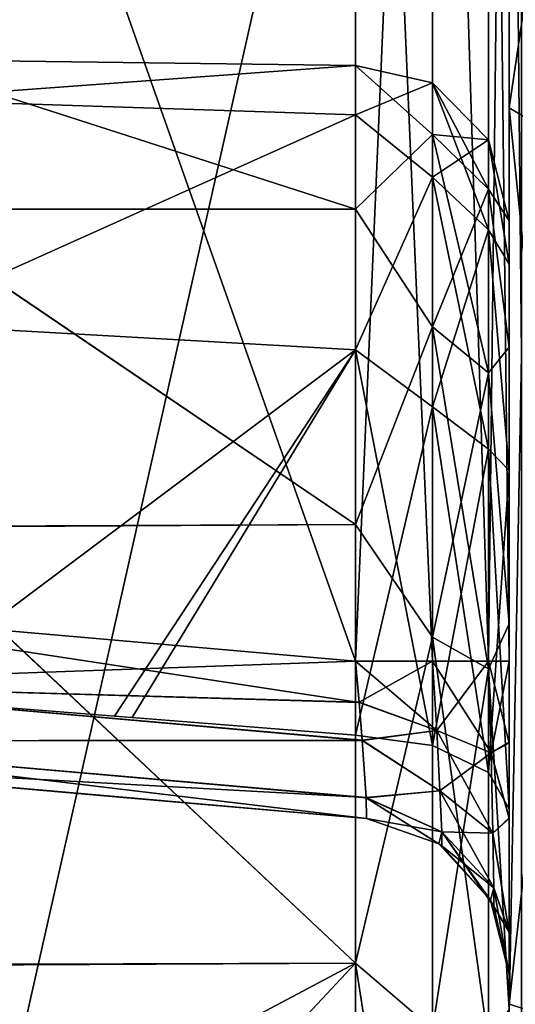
# Model space of a CAD drawing. Header units: millimetres. Extents: x -55 to 125, y -37 to 29.
# Tile 63 of 74: x 103.43 to 105.02, y -0.82 to 2.34. Entities that reach past the tile are written whole.
import ezdxf

# ---------------------------------------------------------------- set-up
doc = ezdxf.new("R2010")
doc.units = ezdxf.units.MM
doc.header["$LTSCALE"] = 33.374815
for name, color, linetype in [('102', 7, 'CONTINUOUS'), ('117', 7, 'CONTINUOUS'), ('118', 7, 'CONTINUOUS'), ('182', 7, 'CONTINUOUS'), ('192', 7, 'CONTINUOUS'), ('193', 7, 'CONTINUOUS'), ('197', 7, 'CONTINUOUS'), ('213', 7, 'CONTINUOUS'), ('214', 7, 'CONTINUOUS'), ('216', 7, 'CONTINUOUS'), ('217', 7, 'CONTINUOUS'), ('224', 7, 'CONTINUOUS'), ('225', 7, 'CONTINUOUS'), ('226', 7, 'CONTINUOUS'), ('227', 7, 'CONTINUOUS'), ('460', 7, 'CONTINUOUS'), ('468', 7, 'CONTINUOUS'), ('469', 7, 'CONTINUOUS'), ('475', 7, 'CONTINUOUS'), ('76', 7, 'CONTINUOUS'), ('79', 7, 'CONTINUOUS'), ('98', 7, 'CONTINUOUS')]:
    doc.layers.add(name, color=color, linetype=linetype)

msp = doc.modelspace()

# ---------------------------------------------------------------- linework, layer by layer
at = {"layer": '102', "color": 250, "linetype": 'Continuous', "true_color": 0x2f3335}
for points in [[(102.4913, 6, 27.9559), (104.5087, 0.2817, 27.9911), (102.4913, 0.4582, 27.9559), (102.4913, 6, 27.9559)], [(104.5087, 6, 27.9911), (104.5087, 0.2817, 27.9911), (102.4913, 6, 27.9559), (104.5087, 6, 27.9911)]]:
    msp.add_3dface(points, dxfattribs=at)
at = {"layer": '117', "color": 250, "linetype": 'Continuous', "true_color": 0x2f3335}
for points in [[(104.5087, 1.7293, -20.9775), (104.5087, 2.1897, -22.5078), (103.0197, 2.2085, -22.438), (104.5087, 1.7293, -20.9775)], [(103.0197, 2.2085, -22.438), (104.5087, 2.1897, -22.5078), (103.0197, 2.0803, -24.0239), (103.0197, 2.2085, -22.438)], [(103.0197, 1.7284, -20.921), (104.5087, 1.7293, -20.9775), (103.0197, 2.2085, -22.438), (103.0197, 1.7284, -20.921)], [(104.5087, 2.1897, -22.5078), (104.5087, 2.0316, -24.098), (103.0197, 2.0803, -24.0239), (104.5087, 2.1897, -22.5078)], [(103.0197, 2.0803, -24.0239), (104.5087, 2.0316, -24.098), (103.0197, 1.3628, -25.4439), (103.0197, 2.0803, -24.0239)], [(104.5087, 2.0316, -24.098), (104.5087, 1.2787, -25.5075), (103.0197, 1.3628, -25.4439), (104.5087, 2.0316, -24.098)], [(104.5087, 0.7199, -19.7386), (104.5087, 1.7293, -20.9775), (103.0197, 1.7284, -20.921), (104.5087, 0.7199, -19.7386)], [(103.0197, 0.7109, -19.6977), (104.5087, 0.7199, -19.7386), (103.0197, 1.7284, -20.921), (103.0197, 0.7109, -19.6977)], [(103.0197, 1.3628, -25.4439), (104.5087, 1.2787, -25.5075), (103.0197, 0.1626, -26.4876), (103.0197, 1.3628, -25.4439)], [(103.0197, 0.1626, -26.4876), (104.5087, 1.2787, -25.5075), (103.7372, 0.1059, -26.5053), (103.0197, 0.1626, -26.4876)], [(104.5087, 0.045, -26.5233), (103.7372, 0.1059, -26.5053), (104.5087, 1.2787, -25.5075), (104.5087, 0.045, -26.5233)], [(104.5087, -0.6858, -18.9785), (104.5087, 0.7199, -19.7386), (103.0197, 0.7109, -19.6977), (104.5087, -0.6858, -18.9785)], [(103.0197, -0.6932, -18.9491), (104.5087, -0.6858, -18.9785), (103.0197, 0.7109, -19.6977), (103.0197, -0.6932, -18.9491)], [(103.0197, -2.2775, -18.7863), (104.5087, -0.6858, -18.9785), (103.0197, -1.4768, -18.7908), (103.0197, -2.2775, -18.7863)], [(103.0197, -2.2775, -18.7863), (104.5087, -2.2752, -18.8122), (104.5087, -0.6858, -18.9785), (103.0197, -2.2775, -18.7863)], [(103.0197, -1.4768, -18.7908), (104.5087, -0.6858, -18.9785), (103.0197, -0.6932, -18.9491), (103.0197, -1.4768, -18.7908)]]:
    msp.add_3dface(points, dxfattribs=at)
at = {"layer": '118', "color": 250, "linetype": 'Continuous', "true_color": 0x2f3335}
for points in [[(104.5087, 2.1897, 22.5078), (104.5087, 1.7293, 20.9775), (103.0197, 2.2087, 22.4391), (104.5087, 2.1897, 22.5078)], [(103.0197, 2.2087, 22.4391), (104.5087, 1.7293, 20.9775), (103.0197, 1.7292, 20.9225), (103.0197, 2.2087, 22.4391)], [(103.0197, 2.0801, 24.0245), (104.5087, 2.1897, 22.5078), (103.0197, 2.2087, 22.4391), (103.0197, 2.0801, 24.0245)], [(104.5087, 2.0316, 24.098), (104.5087, 2.1897, 22.5078), (103.0197, 2.0801, 24.0245), (104.5087, 2.0316, 24.098)], [(103.0197, 1.3627, 25.444), (104.5087, 2.0316, 24.098), (103.0197, 2.0801, 24.0245), (103.0197, 1.3627, 25.444)], [(104.5087, 1.2787, 25.5075), (104.5087, 2.0316, 24.098), (103.0197, 1.3627, 25.444), (104.5087, 1.2787, 25.5075)], [(104.5087, 1.7293, 20.9775), (104.5087, 0.7199, 19.7386), (103.0197, 1.7292, 20.9225), (104.5087, 1.7293, 20.9775)], [(103.0197, 1.7292, 20.9225), (104.5087, 0.7199, 19.7386), (103.0197, 0.7126, 19.699), (103.0197, 1.7292, 20.9225)], [(103.0197, 0.1626, 26.4876), (104.5087, 1.2787, 25.5075), (103.0197, 1.3627, 25.444), (103.0197, 0.1626, 26.4876)], [(103.7936, 0.1014, 26.5067), (104.5087, 1.2787, 25.5075), (103.0197, 0.1626, 26.4876), (103.7936, 0.1014, 26.5067)], [(104.5087, 0.045, 26.5233), (104.5087, 1.2787, 25.5075), (103.7936, 0.1014, 26.5067), (104.5087, 0.045, 26.5233)], [(104.5087, 0.7199, 19.7386), (104.5087, -0.6858, 18.9785), (103.0197, 0.7126, 19.699), (104.5087, 0.7199, 19.7386)], [(103.0197, 0.7126, 19.699), (104.5087, -0.6858, 18.9785), (103.0197, -0.6898, 18.9501), (103.0197, 0.7126, 19.699)], [(104.5087, -0.6858, 18.9785), (104.5087, -2.2752, 18.8122), (103.0197, -0.6898, 18.9501), (104.5087, -0.6858, 18.9785)], [(103.0197, -0.6898, 18.9501), (104.5087, -2.2752, 18.8122), (103.0197, -1.4726, 18.7912), (103.0197, -0.6898, 18.9501)]]:
    msp.add_3dface(points, dxfattribs=at)
at = {"layer": '182', "color": 250, "linetype": 'Continuous', "true_color": 0x2f3335}
for points in [[(104.5087, 2.1897, 22.5078), (104.7548, 2.1341, 23.1067), (104.7548, 1.9679, 21.7401), (104.5087, 2.1897, 22.5078)], [(104.5087, 2.1897, 22.5078), (104.5087, 2.0316, 24.098), (104.7548, 2.1341, 23.1067), (104.5087, 2.1897, 22.5078)], [(104.5087, 1.7293, 20.9775), (104.5087, 2.1897, 22.5078), (104.7548, 1.9679, 21.7401), (104.5087, 1.7293, 20.9775)], [(104.5087, 2.0316, 24.098), (104.7548, 1.8317, 24.4497), (104.7548, 2.1341, 23.1067), (104.5087, 2.0316, 24.098)], [(104.7548, 2.1341, 23.1067), (104.9345, 1.7929, 21.7928), (104.7548, 1.9679, 21.7401), (104.7548, 2.1341, 23.1067)], [(104.7548, 1.8317, 24.4497), (104.9345, 1.9516, 23.0975), (104.7548, 2.1341, 23.1067), (104.7548, 1.8317, 24.4497)], [(104.9345, 1.9516, 23.0975), (104.9345, 1.7929, 21.7928), (104.7548, 2.1341, 23.1067), (104.9345, 1.9516, 23.0975)], [(104.5087, 2.0316, 24.098), (104.5087, 1.2787, 25.5075), (104.7548, 1.8317, 24.4497), (104.5087, 2.0316, 24.098)], [(104.5087, 1.7293, 20.9775), (104.7548, 1.9679, 21.7401), (104.7548, 1.3524, 20.5088), (104.5087, 1.7293, 20.9775)], [(104.7548, 1.9679, 21.7401), (104.9345, 1.2053, 20.6171), (104.7548, 1.3524, 20.5088), (104.7548, 1.9679, 21.7401)], [(104.9345, 1.7929, 21.7928), (104.9345, 1.2053, 20.6171), (104.7548, 1.9679, 21.7401), (104.9345, 1.7929, 21.7928)], [(104.9345, 1.6629, 24.3798), (104.9345, 1.9516, 23.0975), (104.7548, 1.8317, 24.4497), (104.9345, 1.6629, 24.3798)], [(105, 1.5532, 23.9528), (105, 1.6921, 22.556), (104.9345, 1.9516, 23.0975), (105, 1.5532, 23.9528)], [(104.9345, 1.9516, 23.0975), (105, 1.6921, 22.556), (104.9345, 1.7929, 21.7928), (104.9345, 1.9516, 23.0975)], [(104.9345, 1.6629, 24.3798), (105, 1.5532, 23.9528), (104.9345, 1.9516, 23.0975), (104.9345, 1.6629, 24.3798)], [(104.5087, 1.2787, 25.5075), (104.7548, 1.0958, 25.6131), (104.7548, 1.8317, 24.4497), (104.5087, 1.2787, 25.5075)], [(104.7548, 1.0958, 25.6131), (104.9345, 1.6629, 24.3798), (104.7548, 1.8317, 24.4497), (104.7548, 1.0958, 25.6131)], [(105, 1.6921, 22.556), (105, 1.2877, 21.2119), (104.9345, 1.7929, 21.7928), (105, 1.6921, 22.556)], [(104.9345, 1.7929, 21.7928), (105, 1.2877, 21.2119), (104.9345, 1.2053, 20.6171), (104.9345, 1.7929, 21.7928)], [(104.5087, 0.7199, 19.7386), (104.5087, 1.7293, 20.9775), (104.7548, 1.3524, 20.5088), (104.5087, 0.7199, 19.7386)], [(104.9345, 0.9603, 25.4906), (104.9345, 1.6629, 24.3798), (104.7548, 1.0958, 25.6131), (104.9345, 0.9603, 25.4906)], [(104.9345, 0.9603, 25.4906), (105, 0.8918, 25.1909), (104.9345, 1.6629, 24.3798), (104.9345, 0.9603, 25.4906)], [(105, 0.8918, 25.1909), (105, 1.5532, 23.9528), (104.9345, 1.6629, 24.3798), (105, 0.8918, 25.1909)], [(104.5087, 0.7199, 19.7386), (104.7548, 1.3524, 20.5088), (104.7548, 0.3591, 19.5556), (104.5087, 0.7199, 19.7386)], [(104.7548, 1.3524, 20.5088), (104.9345, 0.2569, 19.7071), (104.7548, 0.3591, 19.5556), (104.7548, 1.3524, 20.5088)], [(104.9345, 1.2053, 20.6171), (104.9345, 0.2569, 19.7071), (104.7548, 1.3524, 20.5088), (104.9345, 1.2053, 20.6171)], [(104.5087, 1.2787, 25.5075), (104.5087, 0.045, 26.5233), (104.7548, 1.0958, 25.6131), (104.5087, 1.2787, 25.5075)], [(105, 1.2877, 21.2119), (105, 0.401, 20.1237), (104.9345, 1.2053, 20.6171), (105, 1.2877, 21.2119)], [(104.9345, 1.2053, 20.6171), (105, 0.401, 20.1237), (104.9345, 0.2569, 19.7071), (104.9345, 1.2053, 20.6171)], [(104.5087, 0.045, 26.5233), (104.7548, 0.012, 26.4619), (104.7548, 1.0958, 25.6131), (104.5087, 0.045, 26.5233)], [(104.7548, 0.012, 26.4619), (104.9345, 0.9603, 25.4906), (104.7548, 1.0958, 25.6131), (104.7548, 0.012, 26.4619)], [(104.9345, -0.0745, 26.3009), (104.9345, 0.9603, 25.4906), (104.7548, 0.012, 26.4619), (104.9345, -0.0745, 26.3009)], [(104.9345, -0.0745, 26.3009), (105, 0.8918, 25.1909), (104.9345, 0.9603, 25.4906), (104.9345, -0.0745, 26.3009)], [(105, -0.1916, 26.0829), (105, 0.8918, 25.1909), (104.9345, -0.0745, 26.3009), (105, -0.1916, 26.0829)], [(104.5087, -0.6858, 18.9785), (104.5087, 0.7199, 19.7386), (104.7548, 0.3591, 19.5556), (104.5087, -0.6858, 18.9785)], [(105, 0.401, 20.1237), (105, -0.8337, 19.4561), (104.9345, 0.2569, 19.7071), (105, 0.401, 20.1237)], [(104.5087, -0.6858, 18.9785), (104.7548, 0.3591, 19.5556), (104.7548, -0.8966, 18.9914), (104.5087, -0.6858, 18.9785)], [(104.7548, 0.3591, 19.5556), (104.9345, -0.942, 19.1684), (104.7548, -0.8966, 18.9914), (104.7548, 0.3591, 19.5556)], [(104.9345, 0.2569, 19.7071), (104.9345, -0.942, 19.1684), (104.7548, 0.3591, 19.5556), (104.9345, 0.2569, 19.7071)], [(104.9345, 0.2569, 19.7071), (105, -0.8337, 19.4561), (104.9345, -0.942, 19.1684), (104.9345, 0.2569, 19.7071)], [(104.5087, -2.2752, 18.8122), (104.5087, -0.6858, 18.9785), (104.7548, -2.2688, 18.8816), (104.5087, -2.2752, 18.8122)], [(104.5087, -0.6858, 18.9785), (104.7548, -0.8966, 18.9914), (104.7548, -2.2688, 18.8816), (104.5087, -0.6858, 18.9785)]]:
    msp.add_3dface(points, dxfattribs=at)
at = {"layer": '192', "color": 250, "linetype": 'Continuous', "true_color": 0x2f3335}
for points in [[(104.5087, 2.0316, -24.098), (104.5087, 2.1897, -22.5078), (104.7548, 2.1341, -23.1067), (104.5087, 2.0316, -24.098)], [(104.5087, 2.1897, -22.5078), (104.5087, 1.7293, -20.9775), (104.7548, 1.9679, -21.7401), (104.5087, 2.1897, -22.5078)], [(104.5087, 2.1897, -22.5078), (104.7548, 1.9679, -21.7401), (104.7548, 2.1341, -23.1067), (104.5087, 2.1897, -22.5078)], [(104.5087, 2.0316, -24.098), (104.7548, 2.1341, -23.1067), (104.7548, 1.8317, -24.4497), (104.5087, 2.0316, -24.098)], [(104.7548, 1.9679, -21.7401), (104.9345, 1.9516, -23.0975), (104.7548, 2.1341, -23.1067), (104.7548, 1.9679, -21.7401)], [(104.9345, 1.9516, -23.0975), (104.9345, 1.6629, -24.3798), (104.7548, 2.1341, -23.1067), (104.9345, 1.9516, -23.0975)], [(104.7548, 2.1341, -23.1067), (104.9345, 1.6629, -24.3798), (104.7548, 1.8317, -24.4497), (104.7548, 2.1341, -23.1067)], [(104.5087, 1.2787, -25.5075), (104.5087, 2.0316, -24.098), (104.7548, 1.8317, -24.4497), (104.5087, 1.2787, -25.5075)], [(104.5087, 1.7293, -20.9775), (104.7548, 1.3524, -20.5088), (104.7548, 1.9679, -21.7401), (104.5087, 1.7293, -20.9775)], [(104.7548, 1.3524, -20.5088), (104.9345, 1.7929, -21.7928), (104.7548, 1.9679, -21.7401), (104.7548, 1.3524, -20.5088)], [(104.9345, 1.7929, -21.7928), (104.9345, 1.9516, -23.0975), (104.7548, 1.9679, -21.7401), (104.9345, 1.7929, -21.7928)], [(105, 1.6921, -22.556), (105, 1.5532, -23.9528), (104.9345, 1.9516, -23.0975), (105, 1.6921, -22.556)], [(104.9345, 1.9516, -23.0975), (105, 1.5532, -23.9528), (104.9345, 1.6629, -24.3798), (104.9345, 1.9516, -23.0975)], [(104.9345, 1.7929, -21.7928), (105, 1.6921, -22.556), (104.9345, 1.9516, -23.0975), (104.9345, 1.7929, -21.7928)], [(104.5087, 1.2787, -25.5075), (104.7548, 1.8317, -24.4497), (104.7548, 1.0958, -25.6131), (104.5087, 1.2787, -25.5075)], [(104.9345, 1.6629, -24.3798), (104.9345, 0.9603, -25.4906), (104.7548, 1.8317, -24.4497), (104.9345, 1.6629, -24.3798)], [(104.7548, 1.8317, -24.4497), (104.9345, 0.9603, -25.4906), (104.7548, 1.0958, -25.6131), (104.7548, 1.8317, -24.4497)], [(104.9345, 1.2053, -20.6171), (104.9345, 1.7929, -21.7928), (104.7548, 1.3524, -20.5088), (104.9345, 1.2053, -20.6171)], [(105, 1.2877, -21.2119), (105, 1.6921, -22.556), (104.9345, 1.7929, -21.7928), (105, 1.2877, -21.2119)], [(104.9345, 1.2053, -20.6171), (105, 1.2877, -21.2119), (104.9345, 1.7929, -21.7928), (104.9345, 1.2053, -20.6171)], [(104.5087, 1.7293, -20.9775), (104.5087, 0.7199, -19.7386), (104.7548, 1.3524, -20.5088), (104.5087, 1.7293, -20.9775)], [(104.9345, 1.6629, -24.3798), (105, 0.8918, -25.1909), (104.9345, 0.9603, -25.4906), (104.9345, 1.6629, -24.3798)], [(105, 1.5532, -23.9528), (105, 0.8918, -25.1909), (104.9345, 1.6629, -24.3798), (105, 1.5532, -23.9528)], [(104.5087, 0.7199, -19.7386), (104.7548, 0.3591, -19.5556), (104.7548, 1.3524, -20.5088), (104.5087, 0.7199, -19.7386)], [(104.7548, 0.3591, -19.5556), (104.9345, 1.2053, -20.6171), (104.7548, 1.3524, -20.5088), (104.7548, 0.3591, -19.5556)], [(104.5087, 1.2787, -25.5075), (104.7548, 1.0958, -25.6131), (104.7548, 0.012, -26.4619), (104.5087, 1.2787, -25.5075)], [(104.5087, 0.045, -26.5233), (104.5087, 1.2787, -25.5075), (104.7548, 0.012, -26.4619), (104.5087, 0.045, -26.5233)], [(105, 0.401, -20.1237), (105, 1.2877, -21.2119), (104.9345, 1.2053, -20.6171), (105, 0.401, -20.1237)], [(104.9345, 0.2569, -19.7071), (104.9345, 1.2053, -20.6171), (104.7548, 0.3591, -19.5556), (104.9345, 0.2569, -19.7071)], [(104.9345, 0.2569, -19.7071), (105, 0.401, -20.1237), (104.9345, 1.2053, -20.6171), (104.9345, 0.2569, -19.7071)], [(104.7548, 1.0958, -25.6131), (104.9345, -0.0745, -26.3009), (104.7548, 0.012, -26.4619), (104.7548, 1.0958, -25.6131)], [(104.9345, 0.9603, -25.4906), (104.9345, -0.0745, -26.3009), (104.7548, 1.0958, -25.6131), (104.9345, 0.9603, -25.4906)], [(105, 0.8918, -25.1909), (105, -0.1916, -26.0829), (104.9345, 0.9603, -25.4906), (105, 0.8918, -25.1909)], [(104.9345, 0.9603, -25.4906), (105, -0.1916, -26.0829), (104.9345, -0.0745, -26.3009), (104.9345, 0.9603, -25.4906)], [(104.5087, 0.7199, -19.7386), (104.5087, -0.6858, -18.9785), (104.7548, 0.3591, -19.5556), (104.5087, 0.7199, -19.7386)], [(105, -0.8337, -19.4561), (105, 0.401, -20.1237), (104.9345, 0.2569, -19.7071), (105, -0.8337, -19.4561)], [(104.5087, -0.6858, -18.9785), (104.7548, -0.8966, -18.9914), (104.7548, 0.3591, -19.5556), (104.5087, -0.6858, -18.9785)], [(104.7548, -0.8966, -18.9914), (104.9345, 0.2569, -19.7071), (104.7548, 0.3591, -19.5556), (104.7548, -0.8966, -18.9914)], [(104.9345, -0.942, -19.1684), (104.9345, 0.2569, -19.7071), (104.7548, -0.8966, -18.9914), (104.9345, -0.942, -19.1684)], [(104.9345, -0.942, -19.1684), (105, -0.8337, -19.4561), (104.9345, 0.2569, -19.7071), (104.9345, -0.942, -19.1684)], [(104.5087, -0.6858, -18.9785), (104.5087, -2.2752, -18.8122), (104.7548, -0.8966, -18.9914), (104.5087, -0.6858, -18.9785)]]:
    msp.add_3dface(points, dxfattribs=at)
at = {"layer": '193', "color": 250, "linetype": 'Continuous', "true_color": 0x2f3335}
for points in [[(104.5087, 6, -27.9911), (104.7548, 0.2817, -28.0608), (104.755, 6, -28.061), (104.5087, 6, -27.9911)], [(104.5087, 6, -27.9911), (104.5087, 0.2817, -27.9911), (104.7548, 0.2817, -28.0608), (104.5087, 6, -27.9911)], [(104.7548, 0.2817, -28.0608), (104.9345, 0.2817, -28.2436), (104.755, 6, -28.061), (104.7548, 0.2817, -28.0608)], [(104.755, 6, -28.061), (104.9345, 0.2817, -28.2436), (104.9346, 6, -28.2438), (104.755, 6, -28.061)], [(104.9345, 0.2817, -28.2436), (105, 0.2817, -28.491), (104.9346, 6, -28.2438), (104.9345, 0.2817, -28.2436)], [(105, 0.2817, -28.491), (105, 6, -28.491), (104.9346, 6, -28.2438), (105, 0.2817, -28.491)]]:
    msp.add_3dface(points, dxfattribs=at)
at = {"layer": '197', "color": 250, "linetype": 'Continuous', "true_color": 0x2f3335}
for points in [[(104.5087, 0.2817, 27.9911), (104.5087, 6, 27.9911), (104.755, 6, 28.061), (104.5087, 0.2817, 27.9911)], [(104.5087, 0.2817, 27.9911), (104.755, 6, 28.061), (104.7548, 0.2817, 28.0608), (104.5087, 0.2817, 27.9911)], [(104.7548, 0.2817, 28.0608), (104.755, 6, 28.061), (104.9345, 0.2817, 28.2436), (104.7548, 0.2817, 28.0608)], [(104.755, 6, 28.061), (104.9346, 6, 28.2438), (104.9345, 0.2817, 28.2436), (104.755, 6, 28.061)], [(105, 6, 28.491), (105, 0.2817, 28.491), (104.9345, 0.2817, 28.2436), (105, 6, 28.491)], [(104.9346, 6, 28.2438), (105, 6, 28.491), (104.9345, 0.2817, 28.2436), (104.9346, 6, 28.2438)]]:
    msp.add_3dface(points, dxfattribs=at)
at = {"layer": '213', "color": 250, "linetype": 'Continuous', "true_color": 0x2f3335}
for points in [[(102.9849, -0.0862, -26.9209), (103.7523, -0.1533, -26.9435), (102.4564, -0.0399, -27.456), (102.9849, -0.0862, -26.9209)], [(103.7523, -0.1533, -26.9435), (104.5436, -0.2225, -26.9656), (102.4564, -0.0399, -27.456), (103.7523, -0.1533, -26.9435)], [(104.5436, -0.2225, -26.9656), (104.5436, -0.2225, -27.4924), (102.4564, -0.0399, -27.456), (104.5436, -0.2225, -26.9656)]]:
    msp.add_3dface(points, dxfattribs=at)
at = {"layer": '214', "color": 250, "linetype": 'Continuous', "true_color": 0x2f3335}
for points in [[(102.4564, -0.0399, 27.4014), (104.5436, -0.2225, 27.4924), (102.7346, -0.0643, 27.1495), (102.4564, -0.0399, 27.4014)], [(102.4564, -0.0399, 27.456), (104.5436, -0.2225, 27.4924), (102.4564, -0.0399, 27.4014), (102.4564, -0.0399, 27.456)], [(102.7346, -0.0643, 27.1495), (104.5436, -0.2225, 27.4924), (102.9849, -0.0862, 26.9209), (102.7346, -0.0643, 27.1495)], [(102.9849, -0.0862, 26.9209), (104.5436, -0.2225, 27.4924), (103.7958, -0.1571, 26.9448), (102.9849, -0.0862, 26.9209)], [(104.5436, -0.2225, 27.4924), (104.5436, -0.2225, 26.9656), (103.7958, -0.1571, 26.9448), (104.5436, -0.2225, 27.4924)]]:
    msp.add_3dface(points, dxfattribs=at)
at = {"layer": '216', "color": 250, "linetype": 'Continuous', "true_color": 0x2f3335}
for points in [[(104.5087, 0.2817, -27.9911), (102.4913, 0.4582, -27.9559), (102.4707, 0.2093, -27.8887), (104.5087, 0.2817, -27.9911)], [(104.5197, 0.1508, -27.9743), (104.5087, 0.2817, -27.9911), (102.4707, 0.2093, -27.8887), (104.5197, 0.1508, -27.9743)], [(102.4579, 0.0271, -27.7057), (104.5293, 0.0291, -27.9245), (102.4707, 0.2093, -27.8887), (102.4579, 0.0271, -27.7057)], [(104.5293, 0.0291, -27.9245), (104.5197, 0.1508, -27.9743), (102.4707, 0.2093, -27.8887), (104.5293, 0.0291, -27.9245)], [(102.4564, -0.0399, -27.456), (104.5421, -0.155, -27.7426), (102.4579, 0.0271, -27.7057), (102.4564, -0.0399, -27.456)], [(104.5421, -0.155, -27.7426), (104.5293, 0.0291, -27.9245), (102.4579, 0.0271, -27.7057), (104.5421, -0.155, -27.7426)], [(102.4564, -0.0399, -27.456), (104.5436, -0.2225, -27.4924), (104.5421, -0.155, -27.7426), (102.4564, -0.0399, -27.456)]]:
    msp.add_3dface(points, dxfattribs=at)
at = {"layer": '217', "color": 250, "linetype": 'Continuous', "true_color": 0x2f3335}
for points in [[(102.4913, 0.4582, 27.9559), (104.5198, 0.1498, 27.974), (102.4707, 0.2094, 27.8887), (102.4913, 0.4582, 27.9559)], [(102.4913, 0.4582, 27.9559), (104.5087, 0.2817, 27.9911), (104.5198, 0.1498, 27.974), (102.4913, 0.4582, 27.9559)], [(102.4707, 0.2094, 27.8887), (104.5294, 0.0279, 27.9239), (102.4579, 0.0271, 27.7057), (102.4707, 0.2094, 27.8887)], [(104.5198, 0.1498, 27.974), (104.5294, 0.0279, 27.9239), (102.4707, 0.2094, 27.8887), (104.5198, 0.1498, 27.974)], [(104.5436, -0.2225, 27.4924), (102.4564, -0.0399, 27.456), (102.4579, 0.0271, 27.7057), (104.5436, -0.2225, 27.4924)], [(104.5294, 0.0279, 27.9239), (104.5421, -0.1557, 27.7414), (102.4579, 0.0271, 27.7057), (104.5294, 0.0279, 27.9239)], [(104.5421, -0.1557, 27.7414), (104.5436, -0.2225, 27.4924), (102.4579, 0.0271, 27.7057), (104.5421, -0.1557, 27.7414)]]:
    msp.add_3dface(points, dxfattribs=at)
at = {"layer": '224', "color": 250, "linetype": 'Continuous', "true_color": 0x2f3335}
for points in [[(104.5436, -0.2225, -27.4924), (104.7748, -0.3029, -26.9656), (104.7748, -0.3029, -27.4924), (104.5436, -0.2225, -27.4924)], [(104.5436, -0.2225, -27.4924), (104.5436, -0.2225, -26.9656), (104.7748, -0.3029, -26.9656), (104.5436, -0.2225, -27.4924)], [(104.7748, -0.3029, -26.9656), (104.9401, -0.4833, -26.9656), (104.7748, -0.3029, -27.4924), (104.7748, -0.3029, -26.9656)], [(104.7748, -0.3029, -27.4924), (104.9401, -0.4833, -26.9656), (104.7842, -0.3092, -27.4924), (104.7748, -0.3029, -27.4924)], [(104.7842, -0.3092, -27.4924), (104.9401, -0.4833, -26.9656), (104.9401, -0.4833, -27.4924), (104.7842, -0.3092, -27.4924)], [(104.9401, -0.4833, -26.9656), (105, -0.7206, -26.9656), (104.9401, -0.4833, -27.4924), (104.9401, -0.4833, -26.9656)], [(104.9401, -0.4833, -27.4924), (105, -0.7206, -26.9656), (104.9507, -0.5041, -27.4924), (104.9401, -0.4833, -27.4924)], [(105, -0.7206, -26.9656), (105, -0.7206, -27.4924), (104.9507, -0.5041, -27.4924), (105, -0.7206, -26.9656)]]:
    msp.add_3dface(points, dxfattribs=at)
at = {"layer": '225', "color": 250, "linetype": 'Continuous', "true_color": 0x2f3335}
for points in [[(104.7548, 0.2817, -28.0608), (104.5087, 0.2817, -27.9911), (104.5197, 0.1508, -27.9743), (104.7548, 0.2817, -28.0608)], [(104.7548, 0.2817, -28.0608), (104.5197, 0.1508, -27.9743), (104.7684, 0.0594, -28.0253), (104.7548, 0.2817, -28.0608)], [(104.9345, 0.2817, -28.2436), (104.7548, 0.2817, -28.0608), (104.7684, 0.0594, -28.0253), (104.9345, 0.2817, -28.2436)], [(104.9421, -0.0123, -28.1995), (104.9345, 0.2817, -28.2436), (104.7684, 0.0594, -28.0253), (104.9421, -0.0123, -28.1995)], [(105, 0.2817, -28.491), (104.9345, 0.2817, -28.2436), (104.9421, -0.0123, -28.1995), (105, 0.2817, -28.491)], [(105, 0.0219, -28.457), (105, 0.2817, -28.491), (104.9421, -0.0123, -28.1995), (105, 0.0219, -28.457)], [(104.5197, 0.1508, -27.9743), (104.5293, 0.0291, -27.9245), (104.7684, 0.0594, -28.0253), (104.5197, 0.1508, -27.9743)], [(104.5293, 0.0291, -27.9245), (104.7787, -0.1336, -27.9051), (104.7684, 0.0594, -28.0253), (104.5293, 0.0291, -27.9245)], [(104.7787, -0.1336, -27.9051), (104.9421, -0.0123, -28.1995), (104.7684, 0.0594, -28.0253), (104.7787, -0.1336, -27.9051)], [(104.5293, 0.0291, -27.9245), (104.5421, -0.155, -27.7426), (104.7787, -0.1336, -27.9051), (104.5293, 0.0291, -27.9245)], [(105, -0.2199, -28.3571), (105, 0.0219, -28.457), (104.9421, -0.0123, -28.1995), (105, -0.2199, -28.3571)], [(104.9477, -0.2694, -28.0417), (104.9421, -0.0123, -28.1995), (104.7787, -0.1336, -27.9051), (104.9477, -0.2694, -28.0417)], [(104.9477, -0.2694, -28.0417), (105, -0.2199, -28.3571), (104.9421, -0.0123, -28.1995), (104.9477, -0.2694, -28.0417)], [(104.5421, -0.155, -27.7426), (104.7842, -0.2643, -27.7172), (104.7787, -0.1336, -27.9051), (104.5421, -0.155, -27.7426)], [(104.5421, -0.155, -27.7426), (104.5436, -0.2225, -27.4924), (104.7842, -0.2643, -27.7172), (104.5421, -0.155, -27.7426)], [(104.7842, -0.2643, -27.7172), (104.9477, -0.2694, -28.0417), (104.7787, -0.1336, -27.9051), (104.7842, -0.2643, -27.7172)], [(105, -0.5858, -27.9928), (105, -0.2199, -28.3571), (104.9477, -0.2694, -28.0417), (105, -0.5858, -27.9928)], [(104.5436, -0.2225, -27.4924), (104.7748, -0.3029, -27.4924), (104.7842, -0.2643, -27.7172), (104.5436, -0.2225, -27.4924)], [(104.7748, -0.3029, -27.4924), (104.7842, -0.3092, -27.4924), (104.7842, -0.2643, -27.7172), (104.7748, -0.3029, -27.4924)], [(104.7842, -0.3092, -27.4924), (104.9507, -0.4441, -27.7921), (104.7842, -0.2643, -27.7172), (104.7842, -0.3092, -27.4924)], [(104.9507, -0.4441, -27.7921), (104.9477, -0.2694, -28.0417), (104.7842, -0.2643, -27.7172), (104.9507, -0.4441, -27.7921)], [(104.9507, -0.4441, -27.7921), (105, -0.5858, -27.9928), (104.9477, -0.2694, -28.0417), (104.9507, -0.4441, -27.7921)], [(104.7842, -0.3092, -27.4924), (104.9401, -0.4833, -27.4924), (104.9507, -0.4441, -27.7921), (104.7842, -0.3092, -27.4924)], [(104.9401, -0.4833, -27.4924), (104.9507, -0.5041, -27.4924), (104.9507, -0.4441, -27.7921), (104.9401, -0.4833, -27.4924)], [(104.9507, -0.5041, -27.4924), (105, -0.5858, -27.9928), (104.9507, -0.4441, -27.7921), (104.9507, -0.5041, -27.4924)], [(104.9507, -0.5041, -27.4924), (105, -0.7206, -27.4924), (105, -0.5858, -27.9928), (104.9507, -0.5041, -27.4924)]]:
    msp.add_3dface(points, dxfattribs=at)
at = {"layer": '226', "color": 250, "linetype": 'Continuous', "true_color": 0x2f3335}
for points in [[(104.5198, 0.1498, 27.974), (104.5087, 0.2817, 27.9911), (104.7684, 0.0594, 28.0253), (104.5198, 0.1498, 27.974)], [(104.5087, 0.2817, 27.9911), (104.7548, 0.2817, 28.0608), (104.7684, 0.0594, 28.0253), (104.5087, 0.2817, 27.9911)], [(104.7548, 0.2817, 28.0608), (104.9421, -0.0123, 28.1995), (104.7684, 0.0594, 28.0253), (104.7548, 0.2817, 28.0608)], [(104.7548, 0.2817, 28.0608), (104.9345, 0.2817, 28.2436), (104.9421, -0.0123, 28.1995), (104.7548, 0.2817, 28.0608)], [(104.9421, -0.0123, 28.1995), (104.9345, 0.2817, 28.2436), (105, 0.0198, 28.4564), (104.9421, -0.0123, 28.1995)], [(104.9345, 0.2817, 28.2436), (105, 0.2817, 28.491), (105, 0.0198, 28.4564), (104.9345, 0.2817, 28.2436)], [(104.5294, 0.0279, 27.9239), (104.5198, 0.1498, 27.974), (104.7684, 0.0594, 28.0253), (104.5294, 0.0279, 27.9239)], [(104.5294, 0.0279, 27.9239), (104.7684, 0.0594, 28.0253), (104.7787, -0.1336, 27.9051), (104.5294, 0.0279, 27.9239)], [(104.7684, 0.0594, 28.0253), (104.9477, -0.2694, 28.0416), (104.7787, -0.1336, 27.9051), (104.7684, 0.0594, 28.0253)], [(104.9421, -0.0123, 28.1995), (104.9477, -0.2694, 28.0416), (104.7684, 0.0594, 28.0253), (104.9421, -0.0123, 28.1995)], [(104.5421, -0.1557, 27.7414), (104.5294, 0.0279, 27.9239), (104.7787, -0.1336, 27.9051), (104.5421, -0.1557, 27.7414)], [(105, -0.2222, 28.3558), (104.9421, -0.0123, 28.1995), (105, 0.0198, 28.4564), (105, -0.2222, 28.3558)], [(104.9477, -0.2694, 28.0416), (104.9421, -0.0123, 28.1995), (105, -0.2222, 28.3558), (104.9477, -0.2694, 28.0416)], [(104.5421, -0.1557, 27.7414), (104.7787, -0.1336, 27.9051), (104.7842, -0.2643, 27.7172), (104.5421, -0.1557, 27.7414)], [(104.5421, -0.1557, 27.7414), (104.7842, -0.3092, 27.4924), (104.7748, -0.3029, 27.4924), (104.5421, -0.1557, 27.7414)], [(104.5421, -0.1557, 27.7414), (104.7842, -0.2643, 27.7172), (104.7842, -0.3092, 27.4924), (104.5421, -0.1557, 27.7414)], [(104.5436, -0.2225, 27.4924), (104.5421, -0.1557, 27.7414), (104.7748, -0.3029, 27.4924), (104.5436, -0.2225, 27.4924)], [(104.7787, -0.1336, 27.9051), (104.9507, -0.4441, 27.7921), (104.7842, -0.2643, 27.7172), (104.7787, -0.1336, 27.9051)], [(104.9477, -0.2694, 28.0416), (104.9507, -0.4441, 27.7921), (104.7787, -0.1336, 27.9051), (104.9477, -0.2694, 28.0416)], [(105, -0.5873, 27.9904), (104.9477, -0.2694, 28.0416), (105, -0.2222, 28.3558), (105, -0.5873, 27.9904)], [(104.9507, -0.4441, 27.7921), (104.9507, -0.5041, 27.4924), (104.7842, -0.2643, 27.7172), (104.9507, -0.4441, 27.7921)], [(104.7842, -0.3092, 27.4924), (104.7842, -0.2643, 27.7172), (104.9401, -0.4833, 27.4924), (104.7842, -0.3092, 27.4924)], [(104.7842, -0.2643, 27.7172), (104.9507, -0.5041, 27.4924), (104.9401, -0.4833, 27.4924), (104.7842, -0.2643, 27.7172)], [(104.9507, -0.4441, 27.7921), (104.9477, -0.2694, 28.0416), (105, -0.5873, 27.9904), (104.9507, -0.4441, 27.7921)], [(104.9507, -0.5041, 27.4924), (104.9507, -0.4441, 27.7921), (105, -0.7206, 27.4924), (104.9507, -0.5041, 27.4924)], [(105, -0.7206, 27.4924), (104.9507, -0.4441, 27.7921), (105, -0.5873, 27.9904), (105, -0.7206, 27.4924)]]:
    msp.add_3dface(points, dxfattribs=at)
at = {"layer": '227', "color": 250, "linetype": 'Continuous', "true_color": 0x2f3335}
for points in [[(104.5436, -0.2225, 26.9656), (104.5436, -0.2225, 27.4924), (104.7748, -0.3029, 27.4924), (104.5436, -0.2225, 26.9656)], [(104.5436, -0.2225, 26.9656), (104.7748, -0.3029, 27.4924), (104.7748, -0.3029, 26.9656), (104.5436, -0.2225, 26.9656)], [(104.7842, -0.3092, 27.4924), (104.9401, -0.4833, 27.4924), (104.7748, -0.3029, 26.9656), (104.7842, -0.3092, 27.4924)], [(104.7748, -0.3029, 27.4924), (104.7842, -0.3092, 27.4924), (104.7748, -0.3029, 26.9656), (104.7748, -0.3029, 27.4924)], [(104.7748, -0.3029, 26.9656), (104.9401, -0.4833, 27.4924), (104.9401, -0.4833, 26.9656), (104.7748, -0.3029, 26.9656)], [(105, -0.7206, 27.4924), (105, -0.7206, 26.9656), (104.9401, -0.4833, 26.9656), (105, -0.7206, 27.4924)], [(104.9401, -0.4833, 27.4924), (104.9507, -0.5041, 27.4924), (104.9401, -0.4833, 26.9656), (104.9401, -0.4833, 27.4924)], [(104.9507, -0.5041, 27.4924), (105, -0.7206, 27.4924), (104.9401, -0.4833, 26.9656), (104.9507, -0.5041, 27.4924)]]:
    msp.add_3dface(points, dxfattribs=at)
at = {"layer": '460', "color": 250, "linetype": 'Continuous', "true_color": 0x2f3335}
for points in [[(105, 2.0542, -8.3329), (105, 4.3329, -6.0542), (105, 11.159, -28.4612), (105, 2.0542, -8.3329)], [(105, -0.8172, -9.7959), (105, 2.0542, -8.3329), (105, 11.159, -28.4612), (105, -0.8172, -9.7959)], [(105, -19.159, -28.461), (105, 11.159, -28.4612), (105, 5.334, -30.8658), (105, -19.159, -28.461)], [(105, 11.159, -28.4612), (105, -19.159, -28.461), (105, -4.4339, -24.9011), (105, 11.159, -28.4612)], [(105, -2.05, -23), (105, 11.159, -28.4612), (105, -2.2431, -23.8461), (105, -2.05, -23)], [(105, 11.159, -28.4612), (105, -2.05, -23), (105, -2.2431, -22.1539), (105, 11.159, -28.4612)], [(105, -2.2431, -23.8461), (105, 11.159, -28.4612), (105, -2.7842, -24.5246), (105, -2.2431, -23.8461)], [(105, 11.159, 28.461), (105, 5.7959, 3.1829), (105, -2.2431, 23.8461), (105, 11.159, 28.461)], [(105, -2.7842, -24.5246), (105, 11.159, -28.4612), (105, -3.5661, -24.9011), (105, -2.7842, -24.5246)], [(105, -3.5661, -24.9011), (105, 11.159, -28.4612), (105, -4.4339, -24.9011), (105, -3.5661, -24.9011)], [(105, -2.7842, -21.4754), (105, 11.159, -28.4612), (105, -2.2431, -22.1539), (105, -2.7842, -21.4754)], [(105, 5.3334, 30.866), (105, 11.159, 28.461), (105, -13.334, 30.8658), (105, 5.3334, 30.866)], [(105, -13.334, 30.8658), (105, 11.159, 28.461), (105, -19.159, 28.4612), (105, -13.334, 30.8658)], [(105, -19.159, 28.4612), (105, 11.159, 28.461), (105, -3.5661, 24.9011), (105, -19.159, 28.4612)], [(105, -3.5661, 24.9011), (105, 11.159, 28.461), (105, -2.7842, 24.5246), (105, -3.5661, 24.9011)], [(105, -2.7842, 24.5246), (105, 11.159, 28.461), (105, -2.2431, 23.8461), (105, -2.7842, 24.5246)], [(105, -4, -10.3), (105, 11.159, -28.4612), (105, -2.7842, -21.4754), (105, -4, -10.3)], [(105, -4, -10.3), (105, -0.8172, -9.7959), (105, 11.159, -28.4612), (105, -4, -10.3)], [(105, 5.7959, 3.1829), (105, 4.3329, 6.0542), (105, -2.7842, 21.4754), (105, 5.7959, 3.1829)], [(105, -2.05, 23), (105, 5.7959, 3.1829), (105, -2.2431, 22.1539), (105, -2.05, 23)], [(105, 5.7959, 3.1829), (105, -2.05, 23), (105, -2.2431, 23.8461), (105, 5.7959, 3.1829)], [(105, -2.2431, 22.1539), (105, 5.7959, 3.1829), (105, -2.7842, 21.4754), (105, -2.2431, 22.1539)], [(105, -13.3334, -30.866), (105, -19.159, -28.461), (105, 5.334, -30.8658), (105, -13.3334, -30.866)], [(105, -0.8484, -32.0919), (105, -13.3334, -30.866), (105, 5.334, -30.8658), (105, -0.8484, -32.0919)], [(105, -0.849, 32.0919), (105, 5.3334, 30.866), (105, -7.1516, 32.0919), (105, -0.849, 32.0919)], [(105, -7.1516, 32.0919), (105, 5.3334, 30.866), (105, -13.334, 30.8658), (105, -7.1516, 32.0919)], [(105, 4.3329, 6.0542), (105, 2.0542, 8.3329), (105, -4.4339, 21.0989), (105, 4.3329, 6.0542)], [(105, -2.7842, 21.4754), (105, 4.3329, 6.0542), (105, -3.5661, 21.0989), (105, -2.7842, 21.4754)], [(105, -3.5661, 21.0989), (105, 4.3329, 6.0542), (105, -4.4339, 21.0989), (105, -3.5661, 21.0989)], [(105, 2.0542, 8.3329), (105, -0.8172, 9.7959), (105, -4.4339, 21.0989), (105, 2.0542, 8.3329)]]:
    msp.add_3dface(points, dxfattribs=at)
at = {"layer": '468', "color": 250, "linetype": 'Continuous', "true_color": 0x2f3335}
for points in [[(105.0397, 6.3831, 30.6863), (105, 5.3334, 30.866), (105.0397, 1.2614, 31.9652), (105.0397, 6.3831, 30.6863)], [(105, 5.3334, 30.866), (105, -0.849, 32.0919), (105.0397, 1.2614, 31.9652), (105, 5.3334, 30.866)], [(105.0397, 1.2614, 31.9652), (105, -0.849, 32.0919), (105.0397, -4, 32.3953), (105.0397, 1.2614, 31.9652)]]:
    msp.add_3dface(points, dxfattribs=at)
at = {"layer": '469', "color": 250, "linetype": 'Continuous', "true_color": 0x2f3335}
for points in [[(105.0397, 1.2614, -31.9652), (105, 5.334, -30.8658), (105.0397, 6.3831, -30.6863), (105.0397, 1.2614, -31.9652)], [(105, -0.8484, -32.0919), (105, 5.334, -30.8658), (105.0397, 1.2614, -31.9652), (105, -0.8484, -32.0919)], [(105.0397, -4, -32.3953), (105, -0.8484, -32.0919), (105.0397, 1.2614, -31.9652), (105.0397, -4, -32.3953)]]:
    msp.add_3dface(points, dxfattribs=at)
at = {"layer": '475', "color": 250, "linetype": 'Continuous', "true_color": 0x2f3335}
for points in [[(105, 4.3329, 6.0542), (105.3, 4.088, 5.8763), (105.3, 1.8763, 8.0881), (105, 4.3329, 6.0542)], [(105, 2.0542, 8.3329), (105, 4.3329, 6.0542), (105.3, 1.8763, 8.0881), (105, 2.0542, 8.3329)], [(105, 4.3329, -6.0542), (105, 2.0542, -8.3329), (105.3, 4.088, -5.8763), (105, 4.3329, -6.0542)], [(105, 2.0542, -8.3329), (105.3, 1.8763, -8.0881), (105.3, 4.088, -5.8763), (105, 2.0542, -8.3329)], [(105, 2.0542, 8.3329), (105.3, 1.8763, 8.0881), (105.3, -0.9106, 9.5081), (105, 2.0542, 8.3329)], [(105, -0.8172, 9.7959), (105, 2.0542, 8.3329), (105.3, -0.9106, 9.5081), (105, -0.8172, 9.7959)], [(105, 2.0542, -8.3329), (105, -0.8172, -9.7959), (105.3, 1.8763, -8.0881), (105, 2.0542, -8.3329)], [(105, -0.8172, -9.7959), (105.3, -0.9106, -9.5081), (105.3, 1.8763, -8.0881), (105, -0.8172, -9.7959)], [(105, -0.8172, -9.7959), (105, -4, -10.3), (105.3, -0.9106, -9.5081), (105, -0.8172, -9.7959)]]:
    msp.add_3dface(points, dxfattribs=at)
at = {"layer": '76', "color": 250, "linetype": 'Continuous', "true_color": 0x2f3335}
for points in [[(100.4913, -14, -29.9213), (100.4913, 6, -29.9213), (105, -14, -30), (100.4913, -14, -29.9213)], [(100.4913, 6, -29.9213), (105, 6, -30), (105, -14, -30), (100.4913, 6, -29.9213)]]:
    msp.add_3dface(points, dxfattribs=at)
at = {"layer": '79', "color": 250, "linetype": 'Continuous', "true_color": 0x2f3335}
for points in [[(100.4913, 6, 29.9213), (100.4913, -14, 29.9213), (105, 6, 30), (100.4913, 6, 29.9213)], [(100.4913, -14, 29.9213), (105, -14, 30), (105, 6, 30), (100.4913, -14, 29.9213)]]:
    msp.add_3dface(points, dxfattribs=at)
at = {"layer": '98', "color": 250, "linetype": 'Continuous', "true_color": 0x2f3335}
for points in [[(104.5087, 6, -27.9911), (102.4913, 6, -27.9559), (102.4913, 0.4582, -27.9559), (104.5087, 6, -27.9911)], [(104.5087, 0.2817, -27.9911), (104.5087, 6, -27.9911), (102.4913, 0.4582, -27.9559), (104.5087, 0.2817, -27.9911)]]:
    msp.add_3dface(points, dxfattribs=at)

doc.saveas('drawing.dxf')
